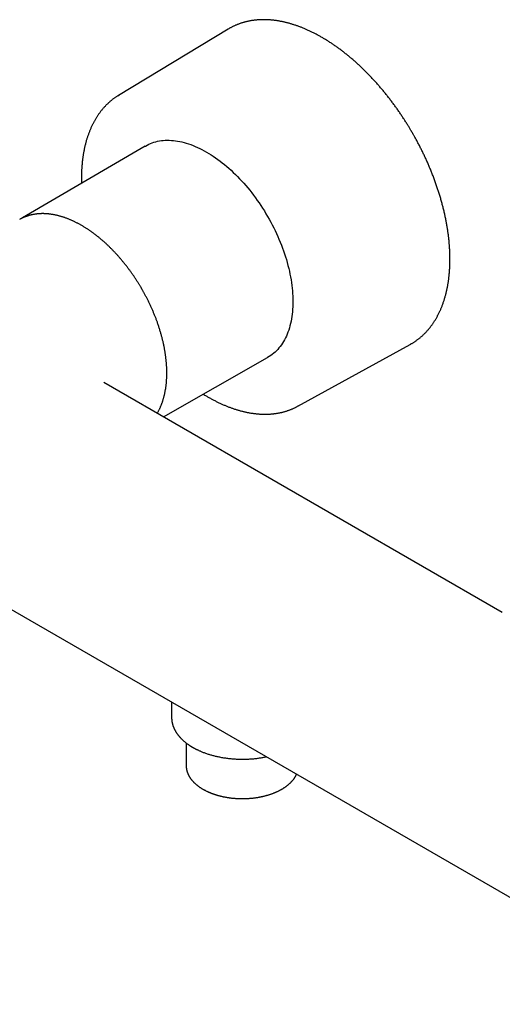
# Model space of a CAD drawing. Header units: millimetres. Extents: x 8 to 734, y 12 to 350.
# Tile 5 of 7: x 557 to 637, y 67 to 230. Entities that reach past the tile are written whole.
import ezdxf

# ---------------------------------------------------------------- set-up
doc = ezdxf.new("R2010")
doc.units = ezdxf.units.MM

msp = doc.modelspace()

# ---------------------------------------------------------------- linework, layer by layer
at = {"color": 7, "linetype": 'Continuous', "lineweight": 30}
for p, q in [((591.73, 228.01), (573.66, 217.08)), ((591.82, 228.06), (591.73, 228.01)), ((573.57, 217.03), (573.74, 217.13)), ((578.07, 208.74), (557.87, 196.93)), ((557.86, 196.92), (557.87, 196.93)), ((603.21, 165.88), (621.71, 176.06)), ((621.71, 176.06), (621.8, 176.11)), ((581.06, 164.1), (598.2, 173.88)), ((636.88, 131.88), (571.26, 169.76)), ((571.26, 169.76), (571.26, 169.76)), ((603.3, 165.93), (603.13, 165.83)), ((499.43, 165.04), (668.71, 67.32)), ((582.42, 117.13), (582.42, 114.56)), ((582.42, 114.56), (582.42, 114.56)), ((584.82, 110.38), (584.82, 106.64)), ((584.82, 106.64), (584.82, 106.56))]:
    msp.add_line(p, q, dxfattribs=at)
at = {"color": 7, "linetype": 'Continuous', "lineweight": 30, "flags": 128}
msp.add_lwpolyline([(578.07, 208.74), (578.1, 208.75), (578.37, 208.9), (578.64, 209.03), (578.92, 209.16), (579.21, 209.27), (579.5, 209.36), (579.8, 209.45), (580.1, 209.52), (580.41, 209.58), (580.73, 209.63), (581.05, 209.66), (581.37, 209.69), (581.7, 209.7), (582.04, 209.69), (582.38, 209.68), (582.72, 209.65), (583.07, 209.61), (583.41, 209.56), (583.77, 209.49), (584.12, 209.41), (584.48, 209.32), (584.84, 209.22), (585.21, 209.11), (585.57, 208.98), (585.94, 208.84), (586.31, 208.69), (586.68, 208.53), (587.05, 208.35), (587.42, 208.16), (587.79, 207.97), (588.17, 207.76), (588.54, 207.54), (588.91, 207.3), (589.28, 207.06), (589.65, 206.81), (590.02, 206.54), (590.39, 206.27), (590.76, 205.98), (591.12, 205.69), (591.49, 205.39), (591.85, 205.07), (592.21, 204.75), (592.56, 204.41), (592.92, 204.07), (593.27, 203.72), (593.61, 203.36), (593.95, 202.99), (594.29, 202.62), (594.63, 202.24), (594.96, 201.85), (595.28, 201.45), (595.6, 201.04), (595.92, 200.63), (596.23, 200.21), (596.53, 199.79), (596.83, 199.36), (597.12, 198.92), (597.41, 198.48), (597.69, 198.04), (597.96, 197.59), (598.23, 197.13), (598.49, 196.68), (598.74, 196.21), (598.99, 195.75), (599.23, 195.28), (599.46, 194.81), (599.68, 194.34), (599.89, 193.86), (600.1, 193.38), (600.3, 192.91), (600.49, 192.43), (600.67, 191.94), (600.85, 191.46), (601.01, 190.98), (601.17, 190.5), (601.31, 190.02), (601.45, 189.54), (601.58, 189.06), (601.7, 188.59), (601.81, 188.11), (601.91, 187.64), (602, 187.17), (602.09, 186.7), (602.16, 186.24), (602.22, 185.78), (602.27, 185.32), (602.32, 184.87), (602.35, 184.42), (602.38, 183.98), (602.39, 183.54), (602.4, 183.11), (602.39, 182.68), (602.38, 182.26), (602.35, 181.84), (602.32, 181.43), (602.27, 181.03), (602.22, 180.64), (602.16, 180.25), (602.09, 179.87), (602, 179.5), (601.91, 179.13), (601.81, 178.78), (601.7, 178.43), (601.58, 178.09), (601.45, 177.76), (601.31, 177.44), (601.17, 177.13), (601.01, 176.83), (600.85, 176.54), (600.67, 176.26), (600.49, 175.99), (600.3, 175.73), (600.1, 175.48), (599.89, 175.24), (599.68, 175.02), (599.46, 174.8), (599.23, 174.6), (598.99, 174.4), (598.74, 174.22), (598.49, 174.05), (598.23, 173.89), (598.2, 173.88)], dxfattribs=at)
at = {"color": 7, "linetype": 'Continuous', "lineweight": 30}
for points, knots in [([(622.08, 210.9), (622.03, 211), (621.95, 211.14), (621.82, 211.35), (621.72, 211.53), (621.59, 211.74), (621.46, 211.96), (621.31, 212.19), (621.17, 212.43), (621.01, 212.68), (620.85, 212.93), (620.69, 213.18), (620.52, 213.43), (620.36, 213.69), (620.18, 213.95), (620.01, 214.2), (619.83, 214.46), (619.65, 214.72), (619.47, 214.98), (619.29, 215.23), (619.1, 215.49), (618.91, 215.74), (618.72, 216), (618.53, 216.25), (618.34, 216.51), (618.14, 216.76), (617.94, 217.01), (617.74, 217.26), (617.54, 217.51), (617.34, 217.75), (617.14, 218), (616.93, 218.24), (616.73, 218.48), (616.52, 218.73), (616.31, 218.96), (616.1, 219.2), (615.89, 219.44), (615.67, 219.67), (615.46, 219.9), (615.24, 220.13), (615.03, 220.36), (614.81, 220.58), (614.59, 220.8), (614.37, 221.02), (614.15, 221.24), (613.93, 221.46), (613.7, 221.67), (613.48, 221.89), (613.26, 222.1), (613.03, 222.3), (612.8, 222.51), (612.58, 222.71), (612.35, 222.91), (612.12, 223.11), (611.89, 223.3), (611.66, 223.49), (611.43, 223.68), (611.2, 223.87), (610.96, 224.06), (610.73, 224.24), (610.5, 224.42), (610.26, 224.59), (610.03, 224.77), (609.79, 224.94), (609.56, 225.11), (609.32, 225.27), (609.09, 225.44), (608.85, 225.6), (608.61, 225.75), (608.38, 225.91), (608.14, 226.06), (607.9, 226.21), (607.67, 226.35), (607.43, 226.49), (607.19, 226.63), (606.95, 226.77), (606.71, 226.9), (606.48, 227.03), (606.24, 227.16), (606, 227.29), (605.76, 227.41), (605.52, 227.52), (605.29, 227.64), (605.05, 227.75), (604.81, 227.86), (604.57, 227.96), (604.34, 228.06), (604.1, 228.16), (603.86, 228.26), (603.63, 228.35), (603.39, 228.44), (603.16, 228.53), (602.92, 228.61), (602.69, 228.69), (602.45, 228.76), (602.22, 228.83), (601.98, 228.9), (601.75, 228.97), (601.52, 229.03), (601.29, 229.09), (601.06, 229.14), (600.83, 229.2), (600.6, 229.25), (600.37, 229.29), (600.14, 229.33), (599.92, 229.37), (599.69, 229.41), (599.46, 229.44), (599.24, 229.46), (599.02, 229.49), (598.79, 229.51), (598.57, 229.53), (598.35, 229.54), (598.13, 229.55), (597.91, 229.56), (597.69, 229.56), (597.48, 229.56), (597.26, 229.56), (597.05, 229.55), (596.83, 229.54), (596.62, 229.53), (596.41, 229.51), (596.2, 229.49), (595.99, 229.47), (595.79, 229.44), (595.58, 229.41), (595.38, 229.37), (595.18, 229.33), (594.98, 229.29), (594.78, 229.25), (594.58, 229.2), (594.38, 229.15), (594.19, 229.09), (593.99, 229.03), (593.8, 228.97), (593.61, 228.9), (593.42, 228.83), (593.23, 228.76), (593.05, 228.68), (592.86, 228.6), (592.68, 228.52), (592.5, 228.43), (592.32, 228.34), (592.15, 228.25), (591.98, 228.15), (591.87, 228.09), (591.82, 228.06)], [0, 0, 0, 0, 0.007281, 0.010285, 0.015267, 0.020451, 0.026021, 0.031841, 0.037856, 0.044022, 0.05031, 0.056695, 0.06316, 0.069693, 0.076283, 0.082921, 0.089601, 0.096318, 0.103067, 0.109844, 0.116646, 0.123471, 0.130316, 0.137179, 0.144059, 0.150953, 0.157862, 0.164783, 0.171715, 0.178659, 0.185612, 0.192574, 0.199545, 0.206523, 0.213509, 0.220502, 0.227502, 0.234507, 0.241518, 0.248534, 0.255556, 0.262582, 0.269613, 0.276647, 0.283686, 0.290729, 0.297775, 0.304825, 0.311878, 0.318934, 0.325993, 0.333055, 0.34012, 0.347187, 0.354257, 0.361329, 0.368403, 0.375479, 0.382558, 0.389639, 0.396721, 0.403805, 0.410892, 0.417979, 0.425069, 0.43216, 0.439253, 0.446347, 0.453442, 0.460539, 0.467637, 0.474737, 0.481837, 0.488939, 0.496042, 0.503146, 0.510252, 0.517358, 0.524465, 0.531573, 0.538682, 0.545792, 0.552902, 0.560013, 0.567125, 0.574238, 0.581351, 0.588465, 0.595579, 0.602694, 0.609809, 0.616925, 0.624041, 0.631157, 0.638274, 0.64539, 0.652507, 0.659624, 0.666741, 0.673857, 0.680974, 0.688091, 0.695207, 0.702323, 0.709439, 0.716554, 0.723669, 0.730783, 0.737897, 0.74501, 0.752123, 0.759235, 0.766346, 0.773457, 0.780566, 0.787675, 0.794783, 0.801891, 0.808997, 0.816103, 0.823208, 0.830312, 0.837416, 0.844519, 0.851621, 0.858723, 0.865825, 0.872926, 0.880027, 0.887129, 0.89423, 0.901332, 0.908435, 0.915538, 0.922642, 0.929748, 0.936855, 0.943964, 0.951075, 0.958188, 0.965304, 0.972423, 0.979544, 0.98667, 0.993799, 1, 1, 1, 1]), ([(573.57, 217.02), (573.56, 217.02), (573.5, 216.98), (573.38, 216.91), (573.22, 216.8), (573.05, 216.68), (572.89, 216.57), (572.73, 216.45), (572.57, 216.32), (572.42, 216.2), (572.26, 216.07), (572.11, 215.93), (571.96, 215.79), (571.81, 215.65), (571.66, 215.51), (571.52, 215.36), (571.38, 215.21), (571.24, 215.06), (571.1, 214.9), (570.97, 214.74), (570.84, 214.58), (570.71, 214.41), (570.58, 214.24), (570.45, 214.07), (570.33, 213.89), (570.21, 213.71), (570.09, 213.53), (569.97, 213.34), (569.86, 213.16), (569.75, 212.96), (569.64, 212.77), (569.54, 212.57), (569.43, 212.37), (569.33, 212.17), (569.23, 211.96), (569.14, 211.75), (569.05, 211.54), (568.96, 211.33), (568.87, 211.11), (568.79, 210.89), (568.7, 210.66), (568.62, 210.44), (568.55, 210.21), (568.47, 209.98), (568.4, 209.75), (568.34, 209.51), (568.27, 209.27), (568.21, 209.03), (568.15, 208.79), (568.09, 208.54), (568.04, 208.29), (567.99, 208.04), (567.94, 207.79), (567.89, 207.53), (567.85, 207.27), (567.81, 207.01), (567.78, 206.75), (567.74, 206.49), (567.71, 206.22), (567.68, 205.95), (567.66, 205.68), (567.64, 205.41), (567.62, 205.14), (567.6, 204.86), (567.59, 204.58), (567.58, 204.3), (567.57, 204.02), (567.57, 203.74), (567.57, 203.46), (567.57, 203.17), (567.57, 202.88), (567.58, 202.7), (567.58, 202.6)], [0, 0, 0, 0, 0.001435, 0.015536, 0.029647, 0.043769, 0.057901, 0.072045, 0.086201, 0.100369, 0.114549, 0.128743, 0.142951, 0.157172, 0.171408, 0.185658, 0.199922, 0.214202, 0.228496, 0.242805, 0.257128, 0.271467, 0.28582, 0.300188, 0.314571, 0.328967, 0.343378, 0.357802, 0.37224, 0.386692, 0.401155, 0.415632, 0.43012, 0.44462, 0.459132, 0.473654, 0.488187, 0.502729, 0.517281, 0.531843, 0.546413, 0.560991, 0.575577, 0.590171, 0.604772, 0.619379, 0.633993, 0.648612, 0.663237, 0.677868, 0.692503, 0.707143, 0.721788, 0.736436, 0.751088, 0.765744, 0.780403, 0.795065, 0.809731, 0.824399, 0.839069, 0.853742, 0.868418, 0.883096, 0.897775, 0.912457, 0.927141, 0.941827, 0.956514, 0.971204, 0.985895, 1, 1, 1, 1]), ([(621.8, 176.11), (621.81, 176.12), (621.88, 176.16), (622.01, 176.23), (622.18, 176.34), (622.35, 176.44), (622.52, 176.55), (622.68, 176.67), (622.85, 176.79), (623.01, 176.91), (623.17, 177.03), (623.33, 177.16), (623.48, 177.29), (623.64, 177.43), (623.79, 177.56), (623.94, 177.7), (624.08, 177.85), (624.23, 178), (624.37, 178.15), (624.51, 178.3), (624.65, 178.46), (624.79, 178.62), (624.92, 178.78), (625.05, 178.95), (625.18, 179.12), (625.31, 179.3), (625.43, 179.47), (625.55, 179.65), (625.67, 179.84), (625.79, 180.02), (625.91, 180.21), (626.02, 180.4), (626.13, 180.6), (626.23, 180.8), (626.34, 181), (626.44, 181.2), (626.54, 181.41), (626.64, 181.62), (626.73, 181.83), (626.82, 182.05), (626.91, 182.27), (627, 182.49), (627.08, 182.71), (627.16, 182.94), (627.24, 183.17), (627.31, 183.4), (627.38, 183.64), (627.45, 183.87), (627.52, 184.11), (627.58, 184.35), (627.64, 184.6), (627.7, 184.85), (627.76, 185.09), (627.81, 185.35), (627.86, 185.6), (627.91, 185.86), (627.95, 186.12), (627.99, 186.38), (628.03, 186.64), (628.06, 186.9), (628.1, 187.17), (628.12, 187.44), (628.15, 187.71), (628.17, 187.98), (628.2, 188.26), (628.21, 188.54), (628.23, 188.81), (628.24, 189.1), (628.25, 189.38), (628.25, 189.66), (628.26, 189.95), (628.26, 190.24), (628.25, 190.52), (628.25, 190.82), (628.24, 191.11), (628.23, 191.4), (628.21, 191.7), (628.2, 191.99), (628.18, 192.29), (628.15, 192.59), (628.13, 192.89), (628.1, 193.19), (628.07, 193.5), (628.03, 193.8), (627.99, 194.11), (627.95, 194.42), (627.91, 194.72), (627.86, 195.03), (627.81, 195.34), (627.76, 195.65), (627.71, 195.97), (627.65, 196.28), (627.59, 196.59), (627.52, 196.91), (627.46, 197.22), (627.39, 197.54), (627.32, 197.86), (627.24, 198.18), (627.16, 198.49), (627.08, 198.81), (627, 199.13), (626.91, 199.45), (626.82, 199.78), (626.73, 200.1), (626.64, 200.42), (626.54, 200.74), (626.44, 201.07), (626.34, 201.39), (626.23, 201.71), (626.12, 202.04), (626.01, 202.36), (625.89, 202.69), (625.78, 203.01), (625.66, 203.34), (625.53, 203.66), (625.41, 203.99), (625.28, 204.31), (625.16, 204.62), (625.03, 204.93), (624.91, 205.23), (624.78, 205.52), (624.66, 205.81), (624.53, 206.11), (624.4, 206.4), (624.26, 206.69), (624.13, 206.98), (623.99, 207.27), (623.86, 207.55), (623.72, 207.84), (623.58, 208.13), (623.43, 208.41), (623.29, 208.7), (623.14, 208.98), (622.99, 209.26), (622.85, 209.53), (622.7, 209.8), (622.56, 210.06), (622.43, 210.29), (622.32, 210.49), (622.21, 210.69), (622.13, 210.82), (622.08, 210.9)], [0, 0, 0, 0, 0.001484, 0.008615, 0.01575, 0.02289, 0.030035, 0.037185, 0.04434, 0.051501, 0.058668, 0.065841, 0.073021, 0.080207, 0.087399, 0.094599, 0.101806, 0.10902, 0.116241, 0.123469, 0.130705, 0.137948, 0.145198, 0.152456, 0.159722, 0.166994, 0.174274, 0.181561, 0.188855, 0.196155, 0.203463, 0.210777, 0.218097, 0.225424, 0.232757, 0.240095, 0.247439, 0.254789, 0.262144, 0.269503, 0.276868, 0.284237, 0.291611, 0.298989, 0.30637, 0.313756, 0.321145, 0.328538, 0.335933, 0.343332, 0.350733, 0.358138, 0.365544, 0.372953, 0.380364, 0.387778, 0.395193, 0.40261, 0.410029, 0.417449, 0.424871, 0.432294, 0.439719, 0.447145, 0.454572, 0.462, 0.469429, 0.47686, 0.484291, 0.491723, 0.499156, 0.50659, 0.514025, 0.521461, 0.528898, 0.536336, 0.543774, 0.551214, 0.558655, 0.566096, 0.573539, 0.580983, 0.588428, 0.595874, 0.603321, 0.61077, 0.61822, 0.625672, 0.633126, 0.640581, 0.648038, 0.655497, 0.662959, 0.670422, 0.677888, 0.685357, 0.692829, 0.700304, 0.707782, 0.715263, 0.722749, 0.730238, 0.737732, 0.74523, 0.752734, 0.760243, 0.767759, 0.775281, 0.782809, 0.790346, 0.797891, 0.805445, 0.813009, 0.820585, 0.828172, 0.835773, 0.843389, 0.850237, 0.857865, 0.86471, 0.871554, 0.878396, 0.885236, 0.892073, 0.898907, 0.905738, 0.912564, 0.919384, 0.926198, 0.933003, 0.939796, 0.946573, 0.953326, 0.960045, 0.966705, 0.973259, 0.979587, 0.985565, 0.989792, 0.994159, 1, 1, 1, 1]), ([(577.52, 185.18), (577.48, 185.26), (577.41, 185.37), (577.31, 185.54), (577.22, 185.69), (577.12, 185.86), (577.01, 186.04), (576.89, 186.23), (576.77, 186.42), (576.64, 186.62), (576.51, 186.82), (576.38, 187.03), (576.24, 187.23), (576.1, 187.44), (575.95, 187.65), (575.81, 187.85), (575.66, 188.06), (575.51, 188.27), (575.36, 188.47), (575.2, 188.68), (575.05, 188.88), (574.89, 189.09), (574.73, 189.29), (574.57, 189.49), (574.41, 189.69), (574.24, 189.89), (574.08, 190.09), (573.91, 190.28), (573.74, 190.48), (573.57, 190.67), (573.4, 190.86), (573.22, 191.05), (573.05, 191.23), (572.87, 191.42), (572.7, 191.6), (572.52, 191.78), (572.34, 191.96), (572.16, 192.14), (571.98, 192.31), (571.8, 192.49), (571.62, 192.66), (571.43, 192.82), (571.25, 192.99), (571.06, 193.15), (570.88, 193.31), (570.69, 193.47), (570.5, 193.63), (570.31, 193.78), (570.12, 193.93), (569.93, 194.08), (569.74, 194.22), (569.55, 194.36), (569.36, 194.5), (569.17, 194.64), (568.98, 194.78), (568.79, 194.91), (568.59, 195.04), (568.4, 195.16), (568.21, 195.28), (568.01, 195.4), (567.82, 195.52), (567.63, 195.64), (567.43, 195.75), (567.24, 195.86), (567.04, 195.96), (566.85, 196.06), (566.65, 196.16), (566.46, 196.26), (566.27, 196.35), (566.07, 196.44), (565.88, 196.53), (565.68, 196.61), (565.49, 196.69), (565.3, 196.76), (565.1, 196.84), (564.91, 196.91), (564.72, 196.98), (564.53, 197.04), (564.34, 197.1), (564.15, 197.16), (563.96, 197.21), (563.77, 197.26), (563.58, 197.31), (563.39, 197.35), (563.2, 197.39), (563.01, 197.43), (562.83, 197.46), (562.64, 197.49), (562.46, 197.52), (562.27, 197.54), (562.09, 197.56), (561.91, 197.57), (561.72, 197.59), (561.54, 197.6), (561.36, 197.6), (561.19, 197.6), (561.01, 197.6), (560.83, 197.6), (560.66, 197.59), (560.48, 197.58), (560.31, 197.56), (560.14, 197.54), (559.97, 197.52), (559.8, 197.49), (559.63, 197.46), (559.47, 197.43), (559.3, 197.39), (559.14, 197.35), (558.98, 197.31), (558.82, 197.26), (558.66, 197.21), (558.5, 197.16), (558.35, 197.1), (558.19, 197.04), (558.04, 196.98), (557.89, 196.91), (557.74, 196.84), (557.6, 196.76), (557.48, 196.7), (557.42, 196.67), (557.4, 196.66)], [0, 0, 0, 0, 0.008969, 0.01268, 0.018833, 0.025237, 0.032118, 0.039308, 0.046739, 0.054357, 0.062125, 0.070013, 0.078, 0.08607, 0.09421, 0.10241, 0.110661, 0.118957, 0.127292, 0.135661, 0.144062, 0.15249, 0.160942, 0.169417, 0.177912, 0.186426, 0.194956, 0.203501, 0.21206, 0.220632, 0.229217, 0.237812, 0.246418, 0.255033, 0.263657, 0.272289, 0.280929, 0.289577, 0.298231, 0.306892, 0.315559, 0.324232, 0.332911, 0.341594, 0.350282, 0.358975, 0.367673, 0.376374, 0.38508, 0.39379, 0.402503, 0.411219, 0.419939, 0.428662, 0.437389, 0.446118, 0.45485, 0.463584, 0.472321, 0.481061, 0.489803, 0.498547, 0.507293, 0.516041, 0.524791, 0.533543, 0.542296, 0.551051, 0.559807, 0.568565, 0.577324, 0.586084, 0.594845, 0.603606, 0.612368, 0.621131, 0.629894, 0.638657, 0.647421, 0.656184, 0.664947, 0.673709, 0.682471, 0.691232, 0.699992, 0.708751, 0.717508, 0.726264, 0.735018, 0.743771, 0.752521, 0.761269, 0.770015, 0.778758, 0.787499, 0.796237, 0.804973, 0.813705, 0.822435, 0.831163, 0.839887, 0.84861, 0.857329, 0.866047, 0.874763, 0.883477, 0.89219, 0.900901, 0.909613, 0.918324, 0.927036, 0.935749, 0.944463, 0.95318, 0.9619, 0.970623, 0.979351, 0.988085, 0.996824, 1, 1, 1, 1]), ([(557.87, 196.93), (557.84, 196.91), (557.78, 196.88), (557.7, 196.82), (557.64, 196.79), (557.62, 196.77)], [0, 0, 0, 0, 0.337874, 0.70767, 1, 1, 1, 1]), ([(580.04, 164.69), (580.06, 164.73), (580.11, 164.82), (580.19, 164.96), (580.28, 165.12), (580.37, 165.29), (580.45, 165.46), (580.53, 165.63), (580.61, 165.81), (580.68, 165.99), (580.75, 166.17), (580.82, 166.35), (580.89, 166.54), (580.95, 166.73), (581.02, 166.92), (581.07, 167.12), (581.13, 167.31), (581.18, 167.51), (581.23, 167.72), (581.28, 167.92), (581.32, 168.13), (581.36, 168.34), (581.4, 168.55), (581.44, 168.76), (581.47, 168.98), (581.5, 169.2), (581.52, 169.42), (581.55, 169.64), (581.57, 169.87), (581.59, 170.09), (581.6, 170.32), (581.61, 170.55), (581.62, 170.78), (581.63, 171.02), (581.63, 171.25), (581.63, 171.49), (581.62, 171.73), (581.62, 171.97), (581.61, 172.21), (581.6, 172.46), (581.58, 172.7), (581.56, 172.95), (581.54, 173.19), (581.52, 173.44), (581.49, 173.69), (581.46, 173.94), (581.43, 174.2), (581.39, 174.45), (581.35, 174.71), (581.31, 174.96), (581.27, 175.22), (581.22, 175.48), (581.17, 175.74), (581.11, 175.99), (581.06, 176.26), (581, 176.52), (580.94, 176.78), (580.87, 177.04), (580.8, 177.3), (580.73, 177.57), (580.66, 177.83), (580.58, 178.1), (580.5, 178.36), (580.42, 178.63), (580.34, 178.9), (580.25, 179.16), (580.16, 179.43), (580.07, 179.69), (579.98, 179.94), (579.89, 180.18), (579.8, 180.42), (579.7, 180.66), (579.61, 180.9), (579.51, 181.14), (579.41, 181.38), (579.31, 181.62), (579.21, 181.86), (579.1, 182.09), (578.99, 182.33), (578.89, 182.57), (578.77, 182.8), (578.66, 183.04), (578.55, 183.27), (578.43, 183.5), (578.31, 183.73), (578.2, 183.96), (578.08, 184.18), (577.96, 184.4), (577.85, 184.59), (577.76, 184.76), (577.67, 184.92), (577.59, 185.06), (577.54, 185.15), (577.52, 185.18)], [0, 0, 0, 0, 0.00761, 0.018877, 0.03016, 0.041459, 0.052773, 0.064102, 0.075444, 0.0868, 0.098169, 0.109549, 0.120941, 0.132343, 0.143756, 0.155178, 0.166608, 0.178047, 0.189493, 0.200947, 0.212406, 0.223872, 0.235344, 0.24682, 0.258301, 0.269787, 0.281276, 0.292769, 0.304265, 0.315765, 0.327267, 0.338773, 0.35028, 0.36179, 0.373303, 0.384817, 0.396334, 0.407853, 0.419373, 0.430896, 0.442421, 0.453949, 0.465479, 0.477011, 0.488546, 0.500083, 0.511624, 0.523168, 0.534716, 0.546267, 0.557823, 0.569383, 0.580948, 0.592519, 0.604095, 0.615678, 0.627268, 0.638866, 0.650473, 0.662088, 0.673715, 0.685352, 0.697002, 0.708666, 0.720345, 0.732041, 0.743756, 0.755492, 0.766033, 0.776572, 0.787109, 0.797642, 0.808173, 0.8187, 0.829224, 0.839743, 0.850256, 0.860763, 0.871262, 0.881751, 0.892229, 0.90269, 0.913129, 0.923538, 0.933903, 0.944196, 0.954366, 0.964295, 0.973631, 0.981353, 0.987722, 0.995412, 1, 1, 1, 1]), ([(587.64, 167.85), (587.67, 167.83), (587.78, 167.76), (587.98, 167.65), (588.21, 167.51), (588.45, 167.37), (588.68, 167.24), (588.92, 167.11), (589.16, 166.98), (589.39, 166.86), (589.63, 166.73), (589.87, 166.62), (590.1, 166.5), (590.34, 166.39), (590.57, 166.28), (590.81, 166.17), (591.05, 166.07), (591.28, 165.97), (591.52, 165.88), (591.75, 165.78), (591.98, 165.69), (592.22, 165.61), (592.45, 165.53), (592.68, 165.45), (592.92, 165.37), (593.15, 165.3), (593.38, 165.23), (593.61, 165.16), (593.84, 165.1), (594.07, 165.04), (594.3, 164.98), (594.53, 164.93), (594.76, 164.88), (594.99, 164.83), (595.21, 164.79), (595.44, 164.75), (595.66, 164.72), (595.89, 164.69), (596.11, 164.66), (596.33, 164.63), (596.55, 164.61), (596.77, 164.59), (596.99, 164.58), (597.21, 164.57), (597.43, 164.56), (597.65, 164.55), (597.86, 164.55), (598.08, 164.56), (598.29, 164.56), (598.5, 164.57), (598.71, 164.59), (598.92, 164.6), (599.13, 164.62), (599.33, 164.65), (599.54, 164.67), (599.74, 164.7), (599.95, 164.74), (600.15, 164.78), (600.35, 164.82), (600.55, 164.86), (600.74, 164.91), (600.94, 164.96), (601.13, 165.02), (601.33, 165.07), (601.52, 165.14), (601.71, 165.2), (601.89, 165.27), (602.08, 165.34), (602.26, 165.42), (602.45, 165.5), (602.63, 165.58), (602.81, 165.67), (602.97, 165.75), (603.08, 165.81), (603.12, 165.83)], [0, 0, 0, 0, 0.006083, 0.020104, 0.034128, 0.048154, 0.062182, 0.076212, 0.090244, 0.104278, 0.118314, 0.132351, 0.146391, 0.160431, 0.174473, 0.188517, 0.202561, 0.216607, 0.230654, 0.244702, 0.258751, 0.2728, 0.286851, 0.300902, 0.314953, 0.329005, 0.343057, 0.357109, 0.371161, 0.385213, 0.399265, 0.413316, 0.427368, 0.441418, 0.455468, 0.469518, 0.483566, 0.497613, 0.51166, 0.525705, 0.539748, 0.553791, 0.567832, 0.581871, 0.595909, 0.609946, 0.62398, 0.638013, 0.652044, 0.666074, 0.680102, 0.694129, 0.708154, 0.722178, 0.736201, 0.750222, 0.764243, 0.778264, 0.792284, 0.806304, 0.820325, 0.834346, 0.848368, 0.862392, 0.876418, 0.890446, 0.904477, 0.918512, 0.93255, 0.946594, 0.960642, 0.974696, 0.988756, 1, 1, 1, 1]), ([(582.42, 114.56), (582.42, 114.52), (582.42, 114.44), (582.42, 114.33), (582.43, 114.23), (582.44, 114.13), (582.45, 114.04), (582.46, 113.97), (582.47, 113.9), (582.48, 113.83), (582.49, 113.78), (582.5, 113.73), (582.51, 113.69), (582.52, 113.66), (582.52, 113.63), (582.53, 113.61), (582.54, 113.57), (582.55, 113.52), (582.57, 113.45), (582.59, 113.38), (582.61, 113.3), (582.64, 113.21), (582.67, 113.13), (582.7, 113.04), (582.74, 112.95), (582.77, 112.87), (582.81, 112.79), (582.84, 112.72), (582.88, 112.64), (582.91, 112.57), (582.95, 112.5), (582.98, 112.45), (583, 112.4), (583.03, 112.36), (583.05, 112.31), (583.08, 112.26), (583.12, 112.2), (583.17, 112.13), (583.21, 112.06), (583.26, 111.99), (583.3, 111.93), (583.34, 111.87), (583.38, 111.81), (583.43, 111.75), (583.48, 111.69), (583.53, 111.62), (583.58, 111.57), (583.62, 111.51), (583.66, 111.46), (583.7, 111.42), (583.73, 111.38), (583.76, 111.35), (583.8, 111.31), (583.84, 111.26), (583.9, 111.2), (583.96, 111.14), (584.03, 111.07), (584.12, 110.98), (584.23, 110.87), (584.37, 110.74), (584.52, 110.61), (584.67, 110.49), (584.83, 110.37), (584.98, 110.25), (585.12, 110.16), (585.24, 110.07), (585.34, 110.01), (585.43, 109.94), (585.51, 109.9), (585.57, 109.86), (585.61, 109.83), (585.65, 109.81), (585.69, 109.78), (585.73, 109.76), (585.76, 109.74), (585.79, 109.72), (585.82, 109.71), (585.83, 109.7), (585.84, 109.69), (585.85, 109.69), (585.86, 109.68), (585.87, 109.68), (585.89, 109.67), (585.92, 109.65), (585.97, 109.62), (586.03, 109.58), (586.1, 109.55), (586.18, 109.5), (586.27, 109.45), (586.37, 109.4), (586.48, 109.34), (586.6, 109.29), (586.75, 109.22), (586.91, 109.14), (587.1, 109.06), (587.3, 108.97), (587.52, 108.88), (587.76, 108.79), (588.01, 108.7), (588.27, 108.6), (588.54, 108.52), (588.8, 108.44), (589.05, 108.37), (589.32, 108.29), (589.59, 108.23), (589.88, 108.16), (590.17, 108.1), (590.47, 108.04), (590.79, 107.98), (591.11, 107.93), (591.44, 107.88), (591.79, 107.83), (592.15, 107.8), (592.51, 107.76), (592.86, 107.74), (593.21, 107.72), (593.55, 107.71), (593.89, 107.7), (594.23, 107.7), (594.58, 107.71), (594.94, 107.72), (595.29, 107.74), (595.63, 107.76), (595.96, 107.79), (596.28, 107.83), (596.59, 107.86), (596.89, 107.91), (597.18, 107.95), (597.46, 108), (597.73, 108.05), (597.93, 108.09), (598.03, 108.11), (598.04, 108.11)], [0, 0, 0, 0, 0.0087825, 0.0169847, 0.0246066, 0.031648, 0.038109, 0.0438897, 0.0491106, 0.0537717, 0.0578732, 0.061555, 0.0646281, 0.0670924, 0.0689491, 0.070598, 0.0723718, 0.077047, 0.082416, 0.087796, 0.0937291, 0.1002151, 0.1072538, 0.1138023, 0.1202243, 0.1265126, 0.1326673, 0.1386883, 0.1445759, 0.1502947, 0.1555269, 0.1597373, 0.1634962, 0.1668039, 0.1700002, 0.1735841, 0.1788698, 0.1848272, 0.1913586, 0.195923, 0.2006348, 0.2054938, 0.2105, 0.2156533, 0.2209538, 0.2263134, 0.2312431, 0.235908, 0.2400078, 0.2435426, 0.2465348, 0.2495651, 0.2528895, 0.2565079, 0.2619634, 0.2678659, 0.2738947, 0.2800289, 0.2912444, 0.3027955, 0.3147142, 0.3270699, 0.337898, 0.349042, 0.3605019, 0.3674029, 0.3742291, 0.3805407, 0.386319, 0.3893645, 0.392238, 0.3949393, 0.3974687, 0.399826, 0.4020113, 0.4040023, 0.4054927, 0.4063852, 0.4068294, 0.4072734, 0.4078468, 0.4085497, 0.409382, 0.4117706, 0.4148354, 0.4185763, 0.4229932, 0.4280861, 0.4334944, 0.4395007, 0.4461049, 0.4532847, 0.4607851, 0.4709823, 0.4816049, 0.4926527, 0.5049616, 0.5177586, 0.5310436, 0.5448166, 0.5590775, 0.5715604, 0.5843945, 0.5975798, 0.6111163, 0.625004, 0.6389855, 0.6533058, 0.6679648, 0.6829625, 0.6985809, 0.7145505, 0.7308713, 0.7473588, 0.7635718, 0.7792097, 0.7945645, 0.8096364, 0.8244256, 0.840888, 0.8569855, 0.8727181, 0.8880859, 0.9030891, 0.9177277, 0.9320018, 0.9459115, 0.9594569, 0.9726379, 0.9854547, 0.9979073, 1, 1, 1, 1]), ([(584.82, 106.55), (584.82, 106.53), (584.82, 106.48), (584.83, 106.38), (584.84, 106.27), (584.85, 106.16), (584.87, 106.05), (584.89, 105.94), (584.92, 105.82), (584.95, 105.71), (584.98, 105.6), (585.02, 105.49), (585.06, 105.39), (585.11, 105.28), (585.16, 105.17), (585.21, 105.06), (585.27, 104.95), (585.33, 104.85), (585.39, 104.74), (585.46, 104.64), (585.53, 104.53), (585.61, 104.43), (585.69, 104.33), (585.77, 104.23), (585.86, 104.13), (585.95, 104.03), (586.04, 103.93), (586.14, 103.84), (586.24, 103.74), (586.34, 103.65), (586.44, 103.55), (586.55, 103.46), (586.67, 103.37), (586.78, 103.28), (586.9, 103.2), (587.02, 103.11), (587.15, 103.03), (587.28, 102.94), (587.41, 102.86), (587.5, 102.81), (587.58, 102.76), (587.66, 102.72), (587.78, 102.65), (587.92, 102.58), (588.06, 102.5), (588.21, 102.43), (588.36, 102.36), (588.51, 102.29), (588.66, 102.23), (588.82, 102.17), (588.97, 102.1), (589.13, 102.04), (589.29, 101.98), (589.46, 101.93), (589.62, 101.87), (589.79, 101.82), (589.96, 101.77), (590.13, 101.72), (590.3, 101.68), (590.48, 101.63), (590.65, 101.59), (590.83, 101.55), (591.01, 101.51), (591.19, 101.48), (591.37, 101.45), (591.55, 101.41), (591.73, 101.39), (591.92, 101.36), (592.1, 101.33), (592.29, 101.31), (592.48, 101.29), (592.66, 101.27), (592.85, 101.26), (593.04, 101.24), (593.23, 101.23), (593.42, 101.22), (593.61, 101.22), (593.79, 101.21), (593.98, 101.21), (594.17, 101.21), (594.36, 101.21), (594.55, 101.22), (594.74, 101.23), (594.93, 101.23), (595.12, 101.25), (595.31, 101.26), (595.49, 101.28), (595.68, 101.29), (595.87, 101.31), (596.05, 101.34), (596.24, 101.36), (596.42, 101.39), (596.61, 101.42), (596.79, 101.45), (596.97, 101.48), (597.15, 101.52), (597.33, 101.56), (597.5, 101.6), (597.68, 101.64), (597.85, 101.68), (598.02, 101.73), (598.19, 101.78), (598.36, 101.83), (598.53, 101.88), (598.7, 101.93), (598.86, 101.99), (599.02, 102.05), (599.18, 102.11), (599.34, 102.17), (599.49, 102.24), (599.65, 102.3), (599.8, 102.37), (599.94, 102.44), (600.09, 102.51), (600.23, 102.58), (600.37, 102.66), (600.51, 102.74), (600.65, 102.81), (600.78, 102.89), (600.91, 102.98), (601.04, 103.06), (601.16, 103.14), (601.28, 103.23), (601.4, 103.32), (601.51, 103.41), (601.62, 103.5), (601.73, 103.59), (601.84, 103.68), (601.94, 103.78), (602.04, 103.87), (602.13, 103.97), (602.23, 104.07), (602.31, 104.17), (602.4, 104.27), (602.48, 104.37), (602.56, 104.47), (602.63, 104.58), (602.7, 104.68), (602.77, 104.79), (602.83, 104.89), (602.89, 105), (602.95, 105.11), (602.99, 105.19), (603.01, 105.23), (603.01, 105.24)], [0, 0, 0, 0, 0.003904, 0.010933, 0.017963, 0.024995, 0.032031, 0.039071, 0.046116, 0.053167, 0.060226, 0.067291, 0.074364, 0.081446, 0.088535, 0.095634, 0.10274, 0.109855, 0.116978, 0.124108, 0.131246, 0.138391, 0.145542, 0.152699, 0.159862, 0.167029, 0.174201, 0.181377, 0.188556, 0.195738, 0.202923, 0.21011, 0.217299, 0.22449, 0.231681, 0.238873, 0.246066, 0.25326, 0.260453, 0.267269, 0.269099, 0.272893, 0.280086, 0.287279, 0.294471, 0.301662, 0.308853, 0.316043, 0.323233, 0.330421, 0.337609, 0.344796, 0.351982, 0.359168, 0.366352, 0.373536, 0.380719, 0.387901, 0.395083, 0.402263, 0.409443, 0.416623, 0.423801, 0.43098, 0.438157, 0.445334, 0.45251, 0.459686, 0.466862, 0.474037, 0.481212, 0.488386, 0.49556, 0.502734, 0.509908, 0.517082, 0.524255, 0.531428, 0.538601, 0.545775, 0.552948, 0.560121, 0.567294, 0.574468, 0.581641, 0.588815, 0.595989, 0.603164, 0.610338, 0.617513, 0.624688, 0.631864, 0.63904, 0.646217, 0.653394, 0.660572, 0.667751, 0.67493, 0.68211, 0.68929, 0.696471, 0.703653, 0.710836, 0.718019, 0.725204, 0.732389, 0.739575, 0.746762, 0.75395, 0.761139, 0.768329, 0.775519, 0.782711, 0.789903, 0.797096, 0.80429, 0.811484, 0.818679, 0.825874, 0.83307, 0.840266, 0.847462, 0.854658, 0.861853, 0.869048, 0.876242, 0.883435, 0.890626, 0.897815, 0.905002, 0.912187, 0.919368, 0.926546, 0.933719, 0.940888, 0.948052, 0.95521, 0.962362, 0.969507, 0.976645, 0.983775, 0.990898, 0.998012, 1, 1, 1, 1])]:
    msp.add_open_spline(points, degree=3, knots=knots, dxfattribs=at)

doc.saveas('drawing.dxf')
